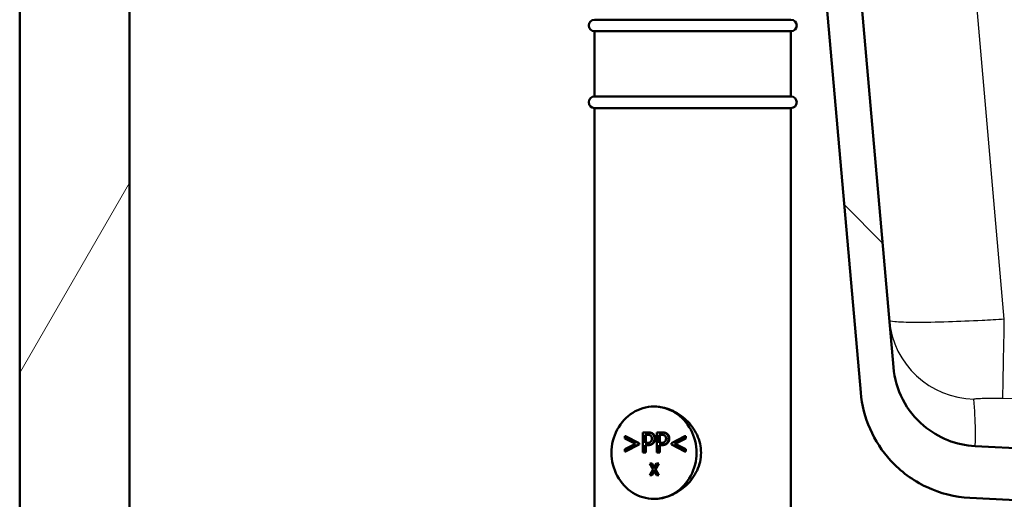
# Model space of a CAD drawing. Header units: millimetres. Extents: x 100 to 2000, y 93 to 2870.
# Tile 23 of 36: x 401 to 571, y 1561 to 1644. Entities that reach past the tile are written whole.
import ezdxf

# ---------------------------------------------------------------- set-up
doc = ezdxf.new("R2010")
doc.units = ezdxf.units.MM
doc.header["$LTSCALE"] = 10
for name, color, linetype, lineweight in [('Dimensions(ISO)', 7, 'Continuous', 25), ('Hatch', 7, 'Continuous', 9), ('Visible Edges(ISO)', 7, 'Continuous', 50), ('Visible Tangent Edges(ISO)', 7, 'Continuous', 25)]:
    doc.layers.add(name, color=color, linetype=linetype, lineweight=lineweight)
doc.styles.add('Text_3.5mm', font='arial.ttf', dxfattribs={"width": 0.9})
doc.dimstyles.new('KS-STANDARD', dxfattribs={"dimscale": 10, "dimtxt": 3.5, "dimasz": 2.5, "dimexe": 3.175, "dimexo": 0, "dimgap": 0.8, "dimtad": 1, "dimdec": 1, "dimrnd": 1e-08, "dimtxsty": 'Text_3.5mm', "dimcen": 0.09, "dimdle": 10, "dimclrd": 7, "dimclre": 7, "dimclrt": 7, "dimadec": 0, "dimazin": 2, "dimtfac": 0.714286, "dimtdec": 4, "dimtmove": 0, "dimatfit": 3, "dimfxl": 0, "dimtolj": 1, "dimlwd": 25, "dimlwe": 25, "dimarcsym": 0})

# ---------------------------------------------------------------- blocks, each defined once
blk = doc.blocks.new('*D11')
at = {"layer": 'Defpoints', "color": 0, "linetype": 'Continuous'}
for p in [(652.04, 2055.03), (400.64, 1762.75), (652.04, 1568.91)]:
    blk.add_point(p, dxfattribs=at)
at = {"layer": 'Dimensions(ISO)', "color": 7, "linetype": 'Continuous', "lineweight": 25}
for p, q in [((400.64, 1762.75), (400.64, 2086.78)), ((652.04, 1568.91), (652.04, 2086.78)), ((425.64, 2055.03), (627.04, 2055.03))]:
    blk.add_line(p, q, dxfattribs=at)
at = {"layer": 'Dimensions(ISO)', "color": 7, "linetype": 'Continuous'}
for points in [[(425.64, 2059.2), (425.64, 2050.86), (400.64, 2055.03)], [(627.04, 2059.2), (627.04, 2050.86), (652.04, 2055.03)]]:
    blk.add_solid(points, dxfattribs=at)
at = {"layer": 'Dimensions(ISO)', "color": 7, "linetype": 'Continuous', "lineweight": 25, "insert": (494.81, 2080.9), "char_height": 35, "attachment_point": 4, "style": 'Text_3.5mm'}
blk.add_mtext('\\A1;251', dxfattribs=at)

msp = doc.modelspace()

# ---------------------------------------------------------------- hatches: boundary and pattern name
at = {"layer": 'Hatch'}
h = msp.add_hatch(dxfattribs=at)
h.set_pattern_fill('ANSI31', color=256, scale=254, angle=90, style=0)
h.set_pattern_definition([(135, (0, 0), (-22.45064, -22.45064), [])])
edge = h.paths.add_edge_path()
edge.add_line((592.04, 1553.05), (607.37, 1553.05))
edge.add_line((607.37, 1553.05), (607.23, 1555))
edge.add_ellipse((606.94, 1553.83), major_axis=(1.2, -0.04), ratio=1, start_angle=77.607, end_angle=90)
edge.add_line((606.98, 1555.03), (595.02, 1555.45))
edge.add_ellipse((595.02, 1555.55), major_axis=(-0.0999, 0.0035), ratio=1, start_angle=0, end_angle=90, ccw=False)
edge.add_line((594.92, 1555.55), (594.94, 1555.95))
edge.add_ellipse((595.04, 1555.95), major_axis=(0.0035, 0.0999), ratio=1, start_angle=2, end_angle=90, ccw=False)
edge.add_line((595.04, 1556.05), (607.16, 1556.05))
edge.add_line((607.16, 1556.05), (607.09, 1557.06))
edge.add_ellipse((606.09, 1556.99), major_axis=(-0.07, 0.998), ratio=1, start_angle=270, end_angle=341)
edge.add_line((606.35, 1557.95), (596.31, 1560.65))
edge.add_ellipse((596.57, 1561.61), major_axis=(-0.966, 0.259), ratio=1, start_angle=54.5, end_angle=90, ccw=False)
edge.add_line((595.79, 1560.98), (594.13, 1563))
edge.add_ellipse((594.9, 1563.63), major_axis=(-0.636, 0.772), ratio=1, start_angle=54.5, end_angle=90, ccw=False)
edge.add_line((593.9, 1563.56), (593.76, 1565.66))
edge.add_ellipse((590.27, 1565.41), major_axis=(-0.24, 3.49), ratio=1, start_angle=270, end_angle=353)
edge.add_line((590.45, 1568.91), (565.97, 1570.19))
edge.add_spline(control_points=[(565.97, 1570.19), (564.34, 1570.28), (562.73, 1570.63), (559.7, 1571.84), (558.29, 1572.69), (555.55, 1575.01), (554.33, 1576.55), (552.53, 1580.02), (551.99, 1581.92), (551.82, 1583.86)], knot_values=[-2.152597, -2.152597, -2.152597, -2.152597, -1.662265, -1.662265, -1.171933, -1.171933, -0.585967, -0.585967, 0, 0, 0, 0], degree=3, periodic=0)
edge.add_line((551.82, 1583.86), (536.6, 1757.77))
edge.add_ellipse((535.11, 1757.64), major_axis=(-0.13, 1.49), ratio=1, start_angle=270, end_angle=354.5)
edge.add_line((535.12, 1759.14), (526.64, 1759.21))
edge.add_line((526.64, 1759.21), (517.68, 1759.29))
edge.add_line((517.68, 1759.29), (517.63, 1752.79))
edge.add_line((517.63, 1752.79), (519.34, 1752.78))
edge.add_ellipse((519.33, 1751.78), major_axis=(1, -0.009), ratio=1, start_angle=10, end_angle=90, ccw=False)
edge.add_line((520.32, 1751.94), (520.53, 1750.68))
edge.add_ellipse((521.02, 1750.76), major_axis=(0.083, -0.493), ratio=1, start_angle=270, end_angle=350)
edge.add_line((521.02, 1750.26), (527.16, 1750.21))
edge.add_ellipse((527.12, 1745.71), major_axis=(4.5, -0.04), ratio=1, start_angle=5.5, end_angle=90, ccw=False)
edge.add_line((531.6, 1746.1), (546.18, 1579.46))
edge.add_spline(control_points=[(546.18, 1579.46), (546.37, 1577.29), (546.91, 1575.16), (548.66, 1571.17), (549.86, 1569.33), (553.08, 1565.8), (555.2, 1564.23), (559.91, 1562.01), (562.46, 1561.36), (565.06, 1561.23)], knot_values=[-2.870129, -2.870129, -2.870129, -2.870129, -2.216354, -2.216354, -1.562578, -1.562578, -0.781289, -0.781289, 0, 0, 0, 0], degree=3, periodic=0)
edge.add_line((565.06, 1561.23), (579.56, 1560.47))
edge.add_ellipse((579.03, 1550.48), major_axis=(9.99, -0.52), ratio=1, start_angle=37.8602, end_angle=90, ccw=False)
edge.add_ellipse((595.44, 1561.91), major_axis=(5.72, -8.21), ratio=1, start_angle=270, end_angle=302.2923)
edge.add_ellipse((592.04, 1552.55), major_axis=(0.143, 0.479), ratio=1, start_angle=16.5598, end_angle=90, ccw=False)
edge = h.paths.add_edge_path()
edge.add_line((477.64, 1759.64), (469.15, 1759.72))
edge.add_ellipse((469.18, 1762.72), major_axis=(-3, 0.03), ratio=1, start_angle=5.5, end_angle=90, ccw=False)
edge.add_line((466.19, 1762.45), (465.76, 1767.38))
edge.add_ellipse((464.27, 1767.25), major_axis=(-0.13, 1.49), ratio=1, start_angle=270, end_angle=355)
edge.add_line((464.27, 1768.75), (447.46, 1768.75))
edge.add_ellipse((447.46, 1767.25), major_axis=(-1.5, 0), ratio=1, start_angle=270, end_angle=356)
edge.add_line((445.96, 1767.35), (445.64, 1762.75))
edge.add_line((445.64, 1762.75), (451.64, 1762.75))
edge.add_line((451.64, 1762.75), (452.49, 1762.75))
edge.add_ellipse((452.49, 1761.75), major_axis=(1, 0), ratio=1, start_angle=0, end_angle=90, ccw=False)
edge.add_line((453.49, 1761.75), (453.49, 1758.76))
edge.add_ellipse((451.18, 1756.84), major_axis=(1.92, -2.31), ratio=1, start_angle=65.2703, end_angle=90, ccw=False)
edge.add_line((454.08, 1757.62), (457.47, 1744.97))
edge.add_ellipse((460.37, 1745.75), major_axis=(0.78, -2.9), ratio=1, start_angle=270, end_angle=345)
edge.add_line((460.37, 1742.75), (462.51, 1742.75))
edge.add_ellipse((462.51, 1745.75), major_axis=(3, 0), ratio=1, start_angle=270, end_angle=345.7615)
edge.add_line((465.42, 1745.01), (466.1, 1747.69))
edge.add_ellipse((469.98, 1746.71), major_axis=(0.98, 3.88), ratio=1, start_angle=13.7385, end_angle=90, ccw=False)
edge.add_line((470.01, 1750.71), (483.1, 1750.59))
edge.add_ellipse((483.1, 1751.09), major_axis=(0.5, -0.004), ratio=1, start_angle=270, end_angle=350)
edge.add_line((483.59, 1751), (483.83, 1752.26))
edge.add_ellipse((484.81, 1752.08), major_axis=(0.182, 0.983), ratio=1, start_angle=10, end_angle=90, ccw=False)
edge.add_line((484.82, 1753.08), (486.53, 1753.06))
edge.add_line((486.53, 1753.06), (486.59, 1759.56))
edge.add_line((486.59, 1759.56), (477.64, 1759.64))
edge = h.paths.add_edge_path()
edge.add_line((707.18, 1553.05), (712.04, 1553.05))
edge.add_ellipse((712.04, 1552.55), major_axis=(0.5, 0), ratio=1, start_angle=16.5598, end_angle=90, ccw=False)
edge.add_ellipse((708.64, 1561.91), major_axis=(9.22, 3.88), ratio=1, start_angle=270, end_angle=302.2923)
edge.add_ellipse((725.05, 1550.48), major_axis=(5.72, 8.21), ratio=1, start_angle=37.8602, end_angle=90, ccw=False)
edge.add_line((724.52, 1560.47), (907, 1570.03))
edge.add_spline(control_points=[(907, 1570.03), (909.17, 1570.14), (911.32, 1570.61), (915.37, 1572.22), (917.25, 1573.36), (920.89, 1576.45), (922.52, 1578.51), (924.91, 1583.14), (925.65, 1585.67), (925.87, 1588.26)], knot_values=[-2.870129, -2.870129, -2.870129, -2.870129, -2.216354, -2.216354, -1.562578, -1.562578, -0.781289, -0.781289, 0, 0, 0, 0], degree=3, periodic=0)
edge.add_line((925.87, 1588.26), (936.99, 1715.28))
edge.add_ellipse((1036.61, 1706.56), major_axis=(8.72, 99.62), ratio=1, start_angle=77, end_angle=90, ccw=False)
edge.add_line((941.5, 1737.46), (943.05, 1742.25))
edge.add_ellipse((924.03, 1748.43), major_axis=(19.02, -6.18), ratio=1, start_angle=0, end_angle=3)
edge.add_line((943.35, 1743.25), (947.2, 1757.62))
edge.add_ellipse((950.1, 1756.84), major_axis=(0.78, 2.9), ratio=1, start_angle=65.2703, end_angle=90, ccw=False)
edge.add_line((947.79, 1758.76), (947.79, 1761.75))
edge.add_ellipse((948.79, 1761.75), major_axis=(0, 1), ratio=1, start_angle=0, end_angle=90, ccw=False)
edge.add_line((948.79, 1762.75), (949.64, 1762.75))
edge.add_line((949.64, 1762.75), (955.64, 1762.75))
edge.add_line((955.64, 1762.75), (955.32, 1767.35))
edge.add_ellipse((953.82, 1767.25), major_axis=(-0.1, 1.5), ratio=1, start_angle=270, end_angle=356)
edge.add_line((953.82, 1768.75), (937.02, 1768.75))
edge.add_ellipse((937.02, 1767.25), major_axis=(-1.5, 0), ratio=1, start_angle=270, end_angle=355)
edge.add_line((935.52, 1767.38), (920.24, 1592.67))
edge.add_spline(control_points=[(920.24, 1592.67), (920.09, 1591.04), (919.69, 1589.44), (918.37, 1586.45), (917.48, 1585.07), (915.06, 1582.42), (913.47, 1581.25), (909.94, 1579.58), (908.03, 1579.1), (906.08, 1578.99)], knot_values=[-2.152597, -2.152597, -2.152597, -2.152597, -1.662265, -1.662265, -1.171933, -1.171933, -0.585967, -0.585967, 0, 0, 0, 0], degree=3, periodic=0)
edge.add_line((906.08, 1578.99), (713.63, 1568.91))
edge.add_ellipse((713.82, 1565.41), major_axis=(-3.5, -0.18), ratio=1, start_angle=270, end_angle=353)
edge.add_line((710.32, 1565.66), (710.18, 1563.56))
edge.add_ellipse((709.18, 1563.63), major_axis=(-0.07, -0.998), ratio=1, start_angle=54.5, end_angle=90, ccw=False)
edge.add_line((709.95, 1563), (708.29, 1560.98))
edge.add_ellipse((707.52, 1561.61), major_axis=(-0.636, -0.772), ratio=1, start_angle=54.5, end_angle=90, ccw=False)
edge.add_line((707.78, 1560.65), (697.73, 1557.95))
edge.add_ellipse((697.99, 1556.99), major_axis=(-0.966, -0.259), ratio=1, start_angle=270, end_angle=341)
edge.add_line((696.99, 1557.06), (696.92, 1556.05))
edge.add_line((696.92, 1556.05), (709.04, 1556.05))
edge.add_ellipse((709.04, 1555.95), major_axis=(0.1, 0), ratio=1, start_angle=2, end_angle=90, ccw=False)
edge.add_line((709.14, 1555.95), (709.16, 1555.55))
edge.add_ellipse((709.06, 1555.55), major_axis=(0.0035, -0.0999), ratio=1, start_angle=0, end_angle=90, ccw=False)
edge.add_line((709.06, 1555.45), (697.1, 1555.03))
edge.add_ellipse((697.15, 1553.83), major_axis=(1.16, 0.3), ratio=1, start_angle=77.607, end_angle=90)
edge.add_line((696.85, 1555), (696.71, 1553.05))
edge.add_line((696.71, 1553.05), (707.18, 1553.05))
h = msp.add_hatch(dxfattribs=at)
h.set_pattern_fill('ANSI31', color=256, scale=254, angle=15, style=0)
h.set_pattern_definition([(60, (0, 0), (-27.4963, 15.875), [])])
h.paths.add_polyline_path([(957.64, 1629.75), (976.64, 1629.75), (976.64, 1729.75), (957.64, 1729.75)])
h.paths.add_polyline_path([(567.64, 862.75), (567.64, 967.75), (907.64, 967.75), (907.64, 862.75), (926.64, 862.75), (926.64, 967.75), (976.64, 967.75), (976.64, 986.75), (419.64, 986.75), (419.64, 1729.75), (400.64, 1729.75), (400.64, 967.75), (548.64, 967.75), (548.64, 862.75)])

# ---------------------------------------------------------------- linework, layer by layer
at = {"layer": 'Visible Edges(ISO)'}
for p, q in [((551.82, 1583.86), (536.6, 1757.77)), ((531.6, 1746.1), (546.18, 1579.46)), ((400.64, 1729.75), (400.64, 967.75)), ((419.64, 986.75), (419.64, 1729.75)), ((500.1, 1644.05), (534.1, 1644.05)), ((500.1, 1642.05), (534.1, 1642.05)), ((500.1, 1642.05), (500.1, 1630.75)), ((534.1, 1642.05), (534.1, 1630.75)), ((500.1, 1630.75), (534.1, 1630.75)), ((500.1, 1628.75), (534.1, 1628.75)), ((500.1, 1628.75), (500.1, 1552.05)), ((534.1, 1628.75), (534.1, 1552.05)), ((508.45, 1569.06), (508.45, 1572.56)), ((508.45, 1572.56), (509.26, 1572.56)), ((509.38, 1572.56), (509.26, 1572.56)), ((510.89, 1569.06), (510.89, 1572.56)), ((510.89, 1572.56), (511.7, 1572.56)), ((511.81, 1572.56), (511.7, 1572.56)), ((505.37, 1571.52), (505.37, 1571.94)), ((505.49, 1571.94), (505.37, 1571.94)), ((505.37, 1571.94), (507.69, 1570.73)), ((507.17, 1570.59), (505.37, 1571.52)), ((505.49, 1571.94), (507.81, 1570.73)), ((508.88, 1570.76), (508.88, 1572.16)), ((508.88, 1572.16), (509.23, 1572.16)), ((508.99, 1572.16), (508.99, 1570.76)), ((511.32, 1570.76), (511.32, 1572.16)), ((511.32, 1572.16), (511.67, 1572.16)), ((511.43, 1572.16), (511.43, 1570.76)), ((513.44, 1570.73), (515.76, 1571.94)), ((515.76, 1571.52), (513.96, 1570.59)), ((515.88, 1571.52), (514.08, 1570.59)), ((515.88, 1571.94), (515.76, 1571.94)), ((515.76, 1571.94), (515.76, 1571.52)), ((515.88, 1571.52), (515.76, 1571.52)), ((515.88, 1571.94), (515.88, 1571.52)), ((505.37, 1569.66), (507.17, 1570.59)), ((507.69, 1570.45), (505.37, 1569.25)), ((505.37, 1569.25), (505.37, 1569.66)), ((505.49, 1569.25), (505.37, 1569.25)), ((507.81, 1570.45), (505.49, 1569.25)), ((507.81, 1570.73), (507.69, 1570.73)), ((507.69, 1570.73), (507.69, 1570.45)), ((507.81, 1570.45), (507.69, 1570.45)), ((507.81, 1570.73), (507.81, 1570.45)), ((509.17, 1570.76), (508.88, 1570.76)), ((509.24, 1570.37), (508.88, 1570.37)), ((508.88, 1570.37), (508.88, 1569.06)), ((508.99, 1570.37), (508.99, 1569.06)), ((509.36, 1570.37), (509.24, 1570.37)), ((511.61, 1570.76), (511.32, 1570.76)), ((511.68, 1570.37), (511.32, 1570.37)), ((511.32, 1570.37), (511.32, 1569.06)), ((511.43, 1570.37), (511.43, 1569.06)), ((511.8, 1570.37), (511.68, 1570.37)), ((513.44, 1570.45), (513.44, 1570.73)), ((515.76, 1569.25), (513.44, 1570.45)), ((514.08, 1570.59), (513.96, 1570.59)), ((513.96, 1570.59), (515.76, 1569.66)), ((514.08, 1570.59), (515.88, 1569.66)), ((515.88, 1569.66), (515.76, 1569.66)), ((515.76, 1569.66), (515.76, 1569.25)), ((515.88, 1569.25), (515.76, 1569.25)), ((515.88, 1569.66), (515.88, 1569.25)), ((590.45, 1568.91), (565.97, 1570.19)), ((508.88, 1569.06), (508.45, 1569.06)), ((508.99, 1569.06), (508.88, 1569.06)), ((511.32, 1569.06), (510.89, 1569.06)), ((511.43, 1569.06), (511.32, 1569.06)), ((509.65, 1565.19), (510.24, 1566.19)), ((510.24, 1566.19), (509.67, 1567.19)), ((509.67, 1567.19), (509.95, 1567.19)), ((510.37, 1565.99), (509.91, 1565.19)), ((510.07, 1567.19), (509.95, 1567.19)), ((509.95, 1567.19), (510.39, 1566.41)), ((510.43, 1565.88), (510.03, 1565.19)), ((510.07, 1567.19), (510.45, 1566.51)), ((510.82, 1565.19), (510.37, 1565.99)), ((510.39, 1566.41), (510.83, 1567.19)), ((511.1, 1567.19), (510.52, 1566.2)), ((510.64, 1566.2), (510.52, 1566.2)), ((510.52, 1566.2), (511.1, 1565.19)), ((511.22, 1567.19), (510.64, 1566.2)), ((510.64, 1566.2), (511.22, 1565.19)), ((510.83, 1567.19), (511.1, 1567.19)), ((511.22, 1567.19), (511.1, 1567.19)), ((509.91, 1565.19), (509.65, 1565.19)), ((510.03, 1565.19), (509.91, 1565.19)), ((511.1, 1565.19), (510.82, 1565.19)), ((511.22, 1565.19), (511.1, 1565.19)), ((565.06, 1561.23), (579.56, 1560.47))]:
    msp.add_line(p, q, dxfattribs=at)
for centre, start, end in [((500.1, 1643.05), 90, 270), ((534.1, 1643.05), 270, 90), ((500.1, 1629.75), 90, 270), ((534.1, 1629.75), 270, 90)]:
    msp.add_arc(centre, 1, start, end, dxfattribs=at)
for major_axis in [(0, 8), (0, -8)]:
    msp.add_ellipse((510.4, 1569.05), major_axis=major_axis, ratio=0.918978, start_param=0, end_param=3.141593, dxfattribs=at)
for points, knots in [([(565.97, 1570.19), (564.34, 1570.28), (562.73, 1570.63), (559.7, 1571.84), (558.29, 1572.69), (555.55, 1575.01), (554.33, 1576.55), (552.53, 1580.02), (551.99, 1581.92), (551.82, 1583.86)], [-2.152597, -2.152597, -2.152597, -2.152597, -1.662265, -1.662265, -1.171933, -1.171933, -0.585967, -0.585967, 0, 0, 0, 0]), ([(546.18, 1579.46), (546.37, 1577.29), (546.91, 1575.16), (548.66, 1571.17), (549.86, 1569.33), (553.08, 1565.8), (555.2, 1564.23), (559.91, 1562.01), (562.46, 1561.36), (565.06, 1561.23)], [-2.870129, -2.870129, -2.870129, -2.870129, -2.216354, -2.216354, -1.562578, -1.562578, -0.781289, -0.781289, 0, 0, 0, 0]), ([(510.4, 1577.05), (511.33, 1577.05), (512.37, 1576.85), (514.32, 1576.03), (515.23, 1575.41), (516.72, 1574.01), (517.39, 1573.12), (518.3, 1571.16), (518.54, 1570.08), (518.54, 1569.05)], [3.680585, 3.680585, 3.680585, 3.680585, 3.986983, 3.986983, 4.29338, 4.29338, 4.600414, 4.600414, 4.907447, 4.907447, 4.907447, 4.907447]), ([(518.54, 1569.05), (518.54, 1568.03), (518.3, 1566.95), (517.39, 1564.99), (516.72, 1564.1), (515.23, 1562.7), (514.32, 1562.08), (512.37, 1561.26), (511.33, 1561.05), (510.4, 1561.05)], [0, 0, 0, 0, 0.307033, 0.307033, 0.614067, 0.614067, 0.920464, 0.920464, 1.226862, 1.226862, 1.226862, 1.226862])]:
    msp.add_open_spline(points, degree=3, knots=knots, dxfattribs=at)
for points in [[(509.26, 1572.56), (509.54, 1572.56), (509.94, 1572.46), (510.1, 1572.34)], [(509.38, 1572.56), (509.66, 1572.56), (510.06, 1572.46), (510.22, 1572.34)], [(511.7, 1572.56), (511.98, 1572.56), (512.38, 1572.46), (512.54, 1572.34)], [(511.81, 1572.56), (512.1, 1572.56), (512.5, 1572.46), (512.66, 1572.34)], [(509.85, 1570.97), (509.75, 1570.85), (509.43, 1570.76), (509.17, 1570.76)], [(509.23, 1572.16), (509.43, 1572.16), (509.7, 1572.1), (509.8, 1572.03)], [(509.8, 1572.03), (509.92, 1571.94), (510.04, 1571.67), (510.04, 1571.49)], [(510.04, 1571.49), (510.04, 1571.33), (509.95, 1571.08), (509.85, 1570.97)], [(510.1, 1572.34), (510.28, 1572.21), (510.48, 1571.8), (510.48, 1571.51)], [(510.48, 1571.51), (510.48, 1571.28), (510.33, 1570.87), (510.2, 1570.73)], [(510.22, 1572.34), (510.4, 1572.21), (510.6, 1571.8), (510.6, 1571.51)], [(510.6, 1571.51), (510.6, 1571.28), (510.45, 1570.87), (510.32, 1570.73)], [(512.29, 1570.97), (512.19, 1570.85), (511.87, 1570.76), (511.61, 1570.76)], [(511.67, 1572.16), (511.87, 1572.16), (512.14, 1572.1), (512.24, 1572.03)], [(512.24, 1572.03), (512.36, 1571.94), (512.48, 1571.67), (512.48, 1571.49)], [(512.48, 1571.49), (512.48, 1571.33), (512.39, 1571.08), (512.29, 1570.97)], [(512.54, 1572.34), (512.72, 1572.21), (512.92, 1571.8), (512.92, 1571.51)], [(512.92, 1571.51), (512.92, 1571.28), (512.77, 1570.87), (512.64, 1570.73)], [(512.66, 1572.34), (512.84, 1572.21), (513.04, 1571.8), (513.04, 1571.51)], [(513.04, 1571.51), (513.04, 1571.28), (512.89, 1570.87), (512.76, 1570.73)], [(510.2, 1570.73), (510.03, 1570.55), (509.58, 1570.37), (509.24, 1570.37)], [(510.32, 1570.73), (510.15, 1570.55), (509.7, 1570.37), (509.36, 1570.37)], [(512.64, 1570.73), (512.47, 1570.55), (512.02, 1570.37), (511.68, 1570.37)], [(512.76, 1570.73), (512.59, 1570.55), (512.14, 1570.37), (511.8, 1570.37)]]:
    msp.add_open_spline(points, degree=2, dxfattribs=at)
at = {"layer": 'Visible Tangent Edges(ISO)'}
for p, q in [((571.01, 1592.16), (556.18, 1761.7)), ((510.22, 1572.34), (510.1, 1572.34)), ((510.6, 1571.51), (510.48, 1571.51)), ((512.66, 1572.34), (512.54, 1572.34)), ((513.04, 1571.51), (512.92, 1571.51)), ((510.32, 1570.73), (510.2, 1570.73)), ((512.76, 1570.73), (512.64, 1570.73))]:
    msp.add_line(p, q, dxfattribs=at)
for centre, major_axis, ratio, start_param, end_param in [((566.05, 1593.31), (-14.94, -1.31), 0.998791, 0, 1.464921), ((571.01, 1593.46), (-0.26, -15), 0.001532, 0.049373, 1.483543)]:
    msp.add_ellipse(centre, major_axis=major_axis, ratio=ratio, start_param=start_param, end_param=end_param, dxfattribs=at)
for points, knots in [([(571.01, 1592.16), (569.73, 1592.08), (568.44, 1592.01), (565.14, 1591.84), (563.18, 1591.76), (559.2, 1591.64), (557.26, 1591.6), (554.06, 1591.61), (552.83, 1591.66), (551.43, 1591.8), (551.11, 1591.89), (551.1, 1592)], [0, 0, 0, 0, 0.0972882, 0.0972882, 0.2529493, 0.2529493, 0.4393424, 0.4393424, 0.6299931, 0.6299931, 0.7837964, 0.7837964, 0.7837964, 0.7837964]), ([(570.75, 1578.48), (588.05, 1578.18), (605.35, 1577.97), (660.5, 1577.6), (698.35, 1577.85), (791.27, 1579.53), (846.3, 1581.36), (901.28, 1583.48)], [0, 0, 0, 0, 5.174697, 5.174697, 16.488809, 16.488809, 32.977618, 32.977618, 32.977618, 32.977618]), ([(565.77, 1578.33), (565.76, 1578.35), (565.84, 1578.38), (566.18, 1578.42), (566.49, 1578.45), (567.29, 1578.48), (567.78, 1578.49), (568.78, 1578.5), (569.27, 1578.5), (570.1, 1578.49), (570.43, 1578.49), (570.75, 1578.48)], [-0.7837964, -0.7837964, -0.7837964, -0.7837964, -0.6299931, -0.6299931, -0.4393424, -0.4393424, -0.2529493, -0.2529493, -0.0972882, -0.0972882, 0, 0, 0, 0]), ([(565.97, 1570.19), (565.97, 1570.19), (566.02, 1570.64), (566.04, 1571.81), (566.04, 1572.41), (565.99, 1574.64), (565.89, 1576.47), (565.77, 1578.33)], [22.478136, 22.478136, 22.478136, 22.478136, 28.878816, 28.878816, 33.575624, 33.575624, 44.956272, 44.956272, 44.956272, 44.956272])]:
    msp.add_open_spline(points, degree=3, knots=knots, dxfattribs=at)

# ---------------------------------------------------------------- dimensions: what is measured, and where the dimension line sits
at = {"layer": 'Dimensions(ISO)', "color": 7, "linetype": 'Continuous', "lineweight": 25}
dim = msp.add_linear_dim(base=(652.04, 2055.03), p1=(400.64, 1762.75), p2=(652.04, 1568.91), angle=180, dimstyle='KS-STANDARD', override={"dimgap": 0.8, "dimdec": 0, "dimtol": 0, "dimlim": 0, "dimtp": 0, "dimtm": 0, "dimtdec": 4, "dimtofl": 0, "dimatfit": 1}, dxfattribs=at)
dim.commit()
dim.dimension.update_dxf_attribs({"geometry": '*D11', "text_midpoint": (526.84, 2055.03), "dimtype": 160})

doc.saveas('drawing.dxf')
